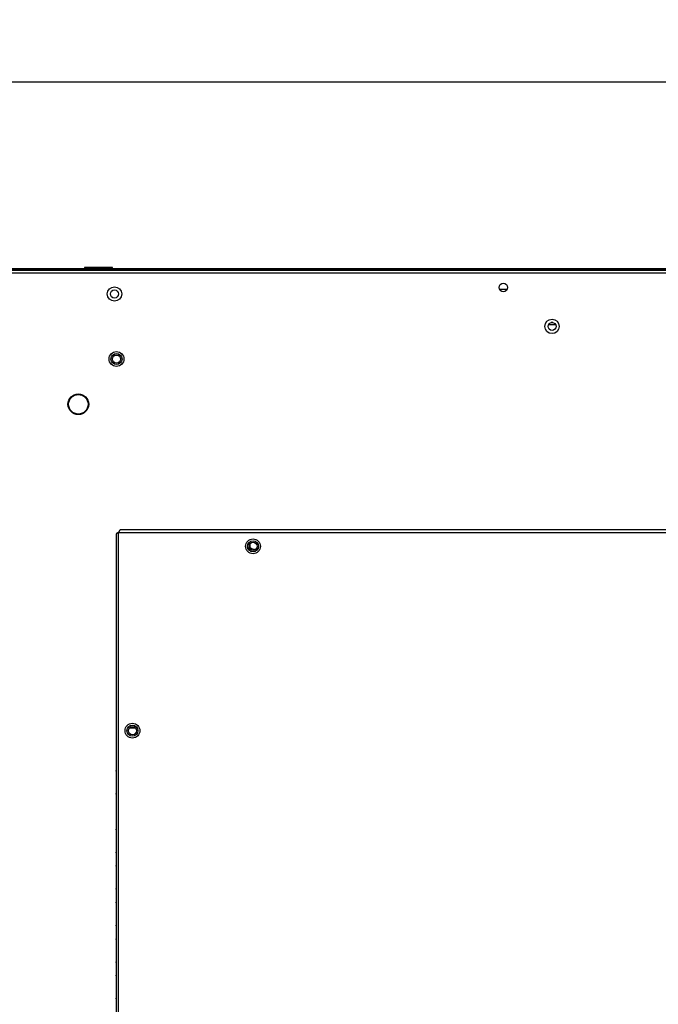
# Model space of a CAD drawing. Header units: millimetres. Extents: x 3619 to 4737, y 1503 to 2366.
# Tile 71 of 256: x 3858 to 3945, y 1899 to 2034. Entities that reach past the tile are written whole.
import ezdxf

# ---------------------------------------------------------------- set-up
doc = ezdxf.new("R2010")
doc.units = ezdxf.units.MM
doc.header["$PDSIZE"] = -1
doc.styles.add('SLDTEXTSTYLE0', font='arial.ttf', dxfattribs={"width": 0.948})
doc.dimstyles.new('SLDDIMSTYLE0', dxfattribs={"dimtxt": 5.650301, "dimasz": 4.572, "dimexe": 0, "dimexo": 0.0625, "dimgap": 1.412575, "dimtad": 0, "dimtih": 1, "dimtoh": 1, "dimlfac": 3, "dimrnd": 1e-09, "dimzin": 12, "dimdsep": 46, "dimtxsty": 'SLDTEXTSTYLE0', "dimsah": 1, "dimcen": 0.09, "dimadec": 0, "dimazin": 3, "dimtfac": 1, "dimtofl": 0, "dimtmove": 0, "dimatfit": 3, "dimfxl": 1, "dimfrac": 2, "dimtolj": 1, "dimtzin": 12, "dimarcsym": 0})

# ---------------------------------------------------------------- blocks, each defined once
blk = doc.blocks.new('*D33')
at = {"color": 0, "linetype": 'Continuous', "lineweight": -2}
for p, q in [((3835.07, 2000.08), (3835.07, 2025.52)), ((3839.65, 2025.52), (4024.01, 2025.52)), ((4234.16, 2025.52), (4049.8, 2025.52)), ((4238.73, 2000.08), (4238.73, 2025.52))]:
    blk.add_line(p, q, dxfattribs=at)
at = {"color": 0}
for points in [[(3839.65, 2026.28), (3839.65, 2024.76), (3835.07, 2025.52)], [(4234.16, 2024.76), (4234.16, 2026.28), (4238.73, 2025.52)]]:
    blk.add_solid(points, dxfattribs=at)
at = {"layer": 'Defpoints', "color": 0}
for p in [(4238.73, 2025.52), (3835.07, 2000.01), (4238.73, 2000.01)]:
    blk.add_point(p, dxfattribs=at)
at = {"color": 0, "lineweight": 0, "insert": (4036.9, 2033.94), "char_height": 5.65, "attachment_point": 2, "style": 'SLDTEXTSTYLE0'}
blk.add_mtext('\\A1;1210.5\\P(47.66)', dxfattribs=at)

msp = doc.modelspace()

# ---------------------------------------------------------------- linework, layer by layer
at = {"color": 7, "linetype": 'Continuous', "lineweight": 30}
for p, q in [((3835.6996, 1999.4139), (4238.1063, 1999.4139)), ((4237.8706, 1999.7472), (3835.9353, 1999.7472)), ((3841.7678, 2000.0139), (4014.328, 2000.0139)), ((3841.7678, 1999.9672), (4014.3263, 1999.9672)), ((3866.9096, 2000.1199), (3866.9096, 2000.0932)), ((3870.743, 2000.1199), (3866.9096, 2000.1199)), ((3866.9096, 2000.0932), (3870.743, 2000.0932)), ((3870.743, 2000.0932), (3870.743, 2000.1199)), ((3923.7062, 1997.1705), (3924.7665, 1997.1705)), ((3931.414, 1992.2839), (3930.3919, 1992.2839)), ((3931.0233, 1992.6172), (3930.7826, 1992.6172)), ((3950.8772, 1964.2272), (3871.8153, 1964.2272)), ((3871.2463, 1963.6582), (3871.2463, 1809.8829)), ((3871.5796, 1809.6472), (3871.5796, 1963.8939)), ((3871.5796, 1963.8939), (3950.8772, 1963.8939)), ((3889.609, 1961.7755), (3889.5123, 1961.7251)), ((3889.609, 1961.7755), (3889.609, 1962.4002)), ((3873.0843, 1937.1529), (3873.875, 1937.1529))]:
    msp.add_line(p, q, dxfattribs=at)
for centre, radius in [((3924.2363, 1997.4139), 0.5833), ((3871.018, 1996.5139), 0.9833), ((3871.018, 1996.5139), 0.55), ((3930.903, 1992.0805), 0.9833), ((3930.903, 1992.0805), 0.55), ((3871.293, 1987.6172), 1.0167), ((3871.293, 1987.6172), 0.7562), ((3871.293, 1987.6172), 0.55), ((3866.0696, 1981.4272), 1.4167), ((3866.0696, 1981.4272), 1.3333), ((3889.9796, 1961.9939), 1.0167), ((3889.9796, 1961.9939), 0.7562), ((3889.9796, 1961.9939), 0.55), ((3873.4796, 1936.7705), 1.0167), ((3873.4796, 1936.7705), 0.7562), ((3873.4796, 1936.7705), 0.55)]:
    msp.add_circle(centre, radius, dxfattribs=at)
for centre, start, end in [((3871.3463, 1931.2262), 138.590378, 180), ((3871.3463, 1928.1596), 180, 221.409622), ((3871.3463, 1923.2262), 138.590378, 180), ((3871.3463, 1920.1596), 180, 221.409622), ((3871.3463, 1918.2262), 138.590378, 180), ((3871.3463, 1915.1596), 180, 221.409622), ((3871.3463, 1913.2262), 138.590378, 180), ((3871.3463, 1910.1596), 180, 221.409622), ((3871.3463, 1908.2263), 138.590378, 180), ((3871.3463, 1905.1596), 180, 221.409622), ((3871.3463, 1903.2263), 138.590378, 180), ((3871.3463, 1900.1596), 180, 221.409622)]:
    msp.add_arc(centre, 0.1333, start, end, dxfattribs=at)
for points, knots in [([(3871.8153, 1964.2272), (3871.7957, 1964.2222), (3871.7564, 1964.2122), (3871.6975, 1964.1351), (3871.6386, 1964.0249), (3871.5993, 1963.9376), (3871.5796, 1963.8939)], [0, 0, 0, 0, 0.25000389, 0.49999638, 0.75000154, 1, 1, 1, 1]), ([(3871.5796, 1963.8939), (3871.536, 1963.8742), (3871.4486, 1963.835), (3871.3384, 1963.776), (3871.2613, 1963.7171), (3871.2513, 1963.6778), (3871.2463, 1963.6582)], [0, 0, 0, 0, 0.24998923, 0.49999651, 0.74999912, 1, 1, 1, 1]), ([(3890.2474, 1961.526), (3890.1897, 1961.5354), (3889.9641, 1961.5722), (3889.7605, 1961.6887), (3889.609, 1961.7755)], [0, 0, 0, 0, 0.25562456, 1, 1, 1, 1])]:
    msp.add_open_spline(points, degree=3, knots=knots, dxfattribs=at)

# ---------------------------------------------------------------- dimensions: what is measured, and where the dimension line sits
at = {"color": 7, "linetype": 'Continuous', "lineweight": 0}
dim = msp.add_linear_dim(base=(4238.7313, 2025.5199), p1=(3835.0746, 2000.0135), p2=(4238.7313, 2000.0135), text='1210.5\\P(47.66)', dimstyle='SLDDIMSTYLE0', dxfattribs=at)
dim.commit()
dim.dimension.update_dxf_attribs({"geometry": '*D33', "text_midpoint": (4036.903, 2025.5199), "dimtype": 160})

doc.saveas('drawing.dxf')
